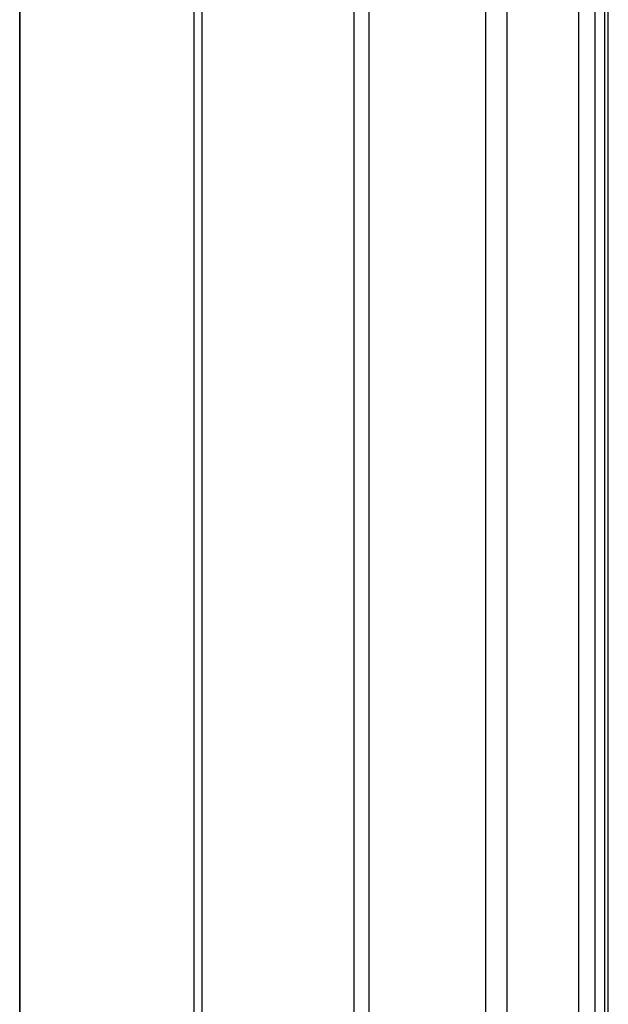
# Model space of a CAD drawing. Extents: x -37 to 483, y -973 to -253.
# Tile 111 of 197: x 223 to 329, y -790 to -612. Entities that reach past the tile are written whole.
import ezdxf

# ---------------------------------------------------------------- set-up
doc = ezdxf.new("R2010")
doc.units = 0
doc.layers.add('LIVELLO_04', color=96, linetype='CONTINUOUS')
doc.layers.add('PREDEFINITO', color=7, linetype='CONTINUOUS')

msp = doc.modelspace()

# ---------------------------------------------------------------- linework, layer by layer
at = {"layer": 'LIVELLO_04'}
for p, q in [((329.08, -872.42, 374.72), (329.08, -340.52, 386.92)), ((326.7, -869.49, 381.23), (326.7, -343.09, 393.31)), ((323.77, -866.63, 387.58), (323.77, -345.6, 399.54)), ((328.46, -866.58, 389.55), (328.46, -345.55, 401.51)), ((306.98, -856.24, 410.71), (306.98, -354.72, 422.22)), ((310.83, -856.15, 413.83), (310.83, -354.63, 425.34)), ((283.16, -848.13, 428.8), (283.16, -361.83, 439.96)), ((285.87, -848.02, 432.78), (285.87, -361.72, 443.94)), ((254.27, -842.97, 440.32), (254.27, -366.35, 451.26)), ((255.67, -842.85, 444.82), (255.67, -366.22, 455.76)), ((222.73, -841.07, 448.94), (222.73, -367.77, 459.81)), ((222.73, -841.21, 444.27), (222.73, -367.9, 455.13))]:
    msp.add_line(p, q, dxfattribs=at)
at = {"layer": 'PREDEFINITO'}
for p, q in [((222.73, -884.33, 349.61), (222.73, -341.45, 362.07)), ((222.73, -369.79, 463.21), (222.73, -839.33, 452.44))]:
    msp.add_line(p, q, dxfattribs=at)

doc.saveas('drawing.dxf')
